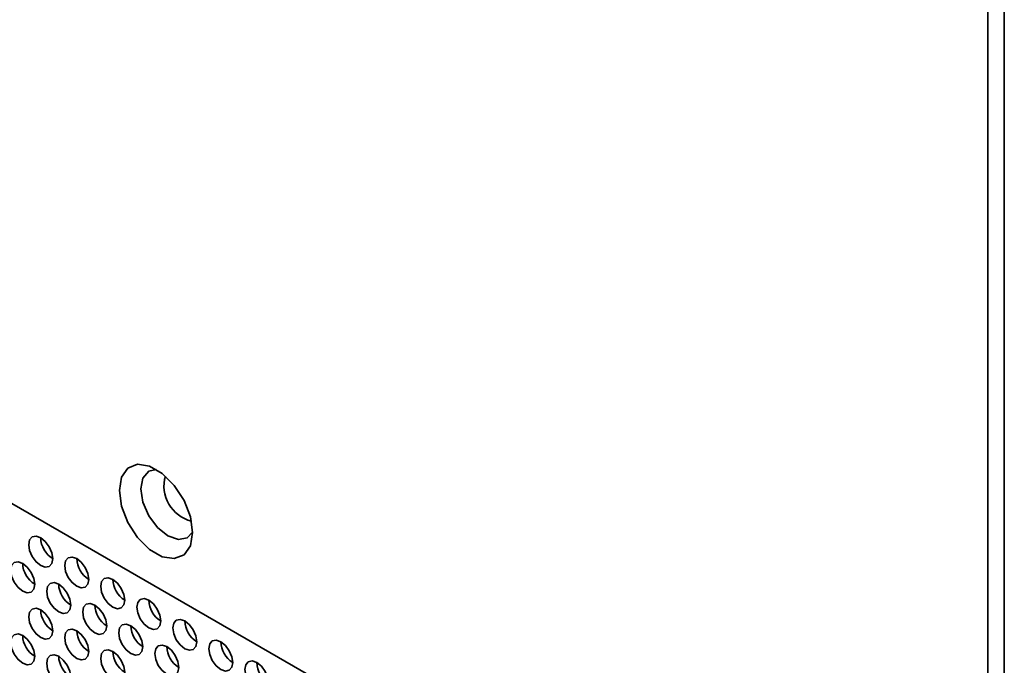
# Model space of a CAD drawing. Header units: millimetres. Extents: x 1 to 1119, y -1 to 863.
# Tile 131 of 211: x 808 to 827, y 646 to 659. Entities that reach past the tile are written whole.
import ezdxf

# ---------------------------------------------------------------- set-up
doc = ezdxf.new("R2010")
doc.units = ezdxf.units.MM

msp = doc.modelspace()

# ---------------------------------------------------------------- linework, layer by layer
at = {"color": 7, "linetype": 'Continuous', "lineweight": 35}
for p, q in [((826.5526, 731.8471), (826.5526, 605.8984)), ((826.8746, 605.8486), (826.8746, 731.7973)), ((820.0254, 641.8573), (776.8447, 666.7849))]:
    msp.add_line(p, q, dxfattribs=at)
at = {"color": 7, "linetype": 'Continuous', "lineweight": 35, "flags": 128}
for points in [[(810.9391, 648.5806), (810.8957, 648.3217), (810.7709, 648.1441), (810.5796, 648.0692), (810.345, 648.106), (810.0953, 648.2502), (809.8607, 648.4842), (809.6695, 648.7799), (809.5446, 649.1017), (809.5013, 649.4106), (809.5446, 649.6695), (809.6695, 649.8472), (809.8607, 649.9221), (810.0953, 649.8852), (810.345, 649.7411), (810.5796, 649.5071), (810.7709, 649.2113), (810.8957, 648.8896), (810.9391, 648.5806)], [(810.2268, 649.8219), (810.0778, 649.7866), (809.9618, 649.6532), (809.9211, 649.4404), (809.9618, 649.1806), (810.0778, 648.9133), (810.2512, 648.6793), (810.4559, 648.5142), (810.6605, 648.4431), (810.834, 648.4768), (810.939, 648.5882)], [(808.1931, 648.0699), (808.1752, 648.1844), (808.1241, 648.3022), (808.0476, 648.4054), (807.9574, 648.4781), (807.8672, 648.5095), (807.7908, 648.4946), (807.7397, 648.4358), (807.7217, 648.342), (807.7397, 648.2275), (807.7908, 648.1097), (807.8672, 648.0066), (807.9574, 647.9338), (808.0476, 647.9024), (808.1241, 647.9173), (808.1752, 647.9761), (808.1931, 648.0699)], [(807.8396, 647.5663), (807.8216, 647.6809), (807.7706, 647.7986), (807.6941, 647.9018), (807.6039, 647.9746), (807.5137, 648.0059), (807.4372, 647.9911), (807.3861, 647.9323), (807.3682, 647.8385), (807.3861, 647.724), (807.4372, 647.6062), (807.5137, 647.503), (807.6039, 647.4302), (807.6941, 647.3989), (807.7706, 647.4137), (807.8216, 647.4725), (807.8396, 647.5663)], [(808.9002, 647.6617), (808.8823, 647.7762), (808.8312, 647.894), (808.7547, 647.9972), (808.6645, 648.0699), (808.5743, 648.1013), (808.4979, 648.0864), (808.4468, 648.0276), (808.4288, 647.9338), (808.4468, 647.8193), (808.4979, 647.7015), (808.5743, 647.5984), (808.6645, 647.5256), (808.7547, 647.4942), (808.8312, 647.5091), (808.8823, 647.5679), (808.9002, 647.6617)], [(808.5467, 647.1581), (808.5288, 647.2726), (808.4777, 647.3904), (808.4012, 647.4936), (808.311, 647.5664), (808.2208, 647.5977), (808.1443, 647.5829), (808.0932, 647.5241), (808.0753, 647.4303), (808.0932, 647.3158), (808.1443, 647.198), (808.2208, 647.0948), (808.311, 647.022), (808.4012, 646.9907), (808.4777, 647.0055), (808.5288, 647.0643), (808.5467, 647.1581)], [(809.6074, 647.2535), (809.5894, 647.368), (809.5383, 647.4858), (809.4619, 647.589), (809.3717, 647.6617), (809.2815, 647.6931), (809.205, 647.6782), (809.1539, 647.6194), (809.136, 647.5256), (809.1539, 647.4111), (809.205, 647.2933), (809.2815, 647.1902), (809.3717, 647.1174), (809.4619, 647.086), (809.5383, 647.1009), (809.5894, 647.1597), (809.6074, 647.2535)], [(809.2538, 646.7499), (809.2359, 646.8644), (809.1848, 646.9822), (809.1083, 647.0854), (809.0181, 647.1582), (808.9279, 647.1895), (808.8514, 647.1747), (808.8003, 647.1159), (808.7824, 647.0221), (808.8003, 646.9075), (808.8514, 646.7898), (808.9279, 646.6866), (809.0181, 646.6138), (809.1083, 646.5825), (809.1848, 646.5973), (809.2359, 646.6561), (809.2538, 646.7499)], [(810.3145, 646.8453), (810.2965, 646.9598), (810.2454, 647.0776), (810.169, 647.1808), (810.0788, 647.2535), (809.9886, 647.2849), (809.9121, 647.27), (809.861, 647.2112), (809.8431, 647.1174), (809.861, 647.0029), (809.9121, 646.8851), (809.9886, 646.782), (810.0788, 646.7092), (810.169, 646.6778), (810.2454, 646.6927), (810.2965, 646.7515), (810.3145, 646.8453)], [(808.1931, 646.6546), (808.1752, 646.7691), (808.1241, 646.8869), (808.0476, 646.99), (807.9574, 647.0628), (807.8672, 647.0942), (807.7908, 647.0793), (807.7397, 647.0205), (807.7217, 646.9267), (807.7397, 646.8122), (807.7908, 646.6944), (807.8672, 646.5912), (807.9574, 646.5185), (808.0476, 646.4871), (808.1241, 646.502), (808.1752, 646.5608), (808.1931, 646.6546)], [(809.9609, 646.3417), (809.943, 646.4562), (809.8919, 646.574), (809.8154, 646.6772), (809.7252, 646.75), (809.635, 646.7813), (809.5585, 646.7665), (809.5074, 646.7077), (809.4895, 646.6139), (809.5074, 646.4993), (809.5585, 646.3815), (809.635, 646.2784), (809.7252, 646.2056), (809.8154, 646.1743), (809.8919, 646.1891), (809.943, 646.2479), (809.9609, 646.3417)], [(811.0216, 646.4371), (811.0036, 646.5516), (810.9525, 646.6694), (810.8761, 646.7725), (810.7859, 646.8453), (810.6957, 646.8767), (810.6192, 646.8618), (810.5681, 646.803), (810.5502, 646.7092), (810.5681, 646.5947), (810.6192, 646.4769), (810.6957, 646.3738), (810.7859, 646.301), (810.8761, 646.2696), (810.9525, 646.2845), (811.0036, 646.3433), (811.0216, 646.4371)], [(807.8396, 646.151), (807.8216, 646.2655), (807.7706, 646.3833), (807.6941, 646.4865), (807.6039, 646.5592), (807.5137, 646.5906), (807.4372, 646.5757), (807.3861, 646.5169), (807.3682, 646.4231), (807.3861, 646.3086), (807.4372, 646.1908), (807.5137, 646.0877), (807.6039, 646.0149), (807.6941, 645.9835), (807.7706, 645.9984), (807.8216, 646.0572), (807.8396, 646.151)], [(808.9002, 646.2464), (808.8823, 646.3609), (808.8312, 646.4787), (808.7547, 646.5818), (808.6645, 646.6546), (808.5743, 646.686), (808.4979, 646.6711), (808.4468, 646.6123), (808.4288, 646.5185), (808.4468, 646.404), (808.4979, 646.2862), (808.5743, 646.183), (808.6645, 646.1102), (808.7547, 646.0789), (808.8312, 646.0938), (808.8823, 646.1526), (808.9002, 646.2464)], [(811.7287, 646.0289), (811.7107, 646.1434), (811.6596, 646.2612), (811.5832, 646.3643), (811.493, 646.4371), (811.4028, 646.4685), (811.3263, 646.4536), (811.2752, 646.3948), (811.2573, 646.301), (811.2752, 646.1865), (811.3263, 646.0687), (811.4028, 645.9656), (811.493, 645.8928), (811.5832, 645.8614), (811.6596, 645.8763), (811.7107, 645.9351), (811.7287, 646.0289)], [(809.6074, 645.8382), (809.5894, 645.9527), (809.5383, 646.0705), (809.4619, 646.1736), (809.3717, 646.2464), (809.2815, 646.2778), (809.205, 646.2629), (809.1539, 646.2041), (809.136, 646.1103), (809.1539, 645.9958), (809.205, 645.878), (809.2815, 645.7748), (809.3717, 645.702), (809.4619, 645.6707), (809.5383, 645.6856), (809.5894, 645.7444), (809.6074, 645.8382)], [(810.668, 645.9335), (810.6501, 646.048), (810.599, 646.1658), (810.5225, 646.269), (810.4323, 646.3418), (810.3421, 646.3731), (810.2656, 646.3583), (810.2146, 646.2995), (810.1966, 646.2057), (810.2146, 646.0911), (810.2656, 645.9733), (810.3421, 645.8702), (810.4323, 645.7974), (810.5225, 645.7661), (810.599, 645.7809), (810.6501, 645.8397), (810.668, 645.9335)], [(808.5467, 645.7428), (808.5288, 645.8573), (808.4777, 645.9751), (808.4012, 646.0783), (808.311, 646.151), (808.2208, 646.1824), (808.1443, 646.1675), (808.0932, 646.1087), (808.0753, 646.0149), (808.0932, 645.9004), (808.1443, 645.7826), (808.2208, 645.6795), (808.311, 645.6067), (808.4012, 645.5753), (808.4777, 645.5902), (808.5288, 645.649), (808.5467, 645.7428)], [(812.4358, 645.6207), (812.4178, 645.7352), (812.3667, 645.853), (812.2903, 645.9561), (812.2001, 646.0289), (812.1099, 646.0603), (812.0334, 646.0454), (811.9823, 645.9866), (811.9644, 645.8928), (811.9823, 645.7783), (812.0334, 645.6605), (812.1099, 645.5574), (812.2001, 645.4846), (812.2903, 645.4532), (812.3667, 645.4681), (812.4178, 645.5269), (812.4358, 645.6207)]]:
    msp.add_lwpolyline(points, dxfattribs=at)
at = {"color": 8, "linetype": 'Continuous', "lineweight": 35}
msp.add_arc((811.086, 649.4955), 0.709, 163.94971, 256.04482, dxfattribs=at)
at = {"color": 7, "linetype": 'Continuous', "lineweight": 35}
for centre, start, end in [((808.4529, 648.492), 181.60143, 238.39389), ((808.0994, 647.9884), 181.60099, 238.39334), ((809.16, 648.0838), 181.60099, 238.39334), ((808.8065, 647.5802), 181.60148, 238.39285), ((809.8671, 647.6756), 181.60148, 238.39285), ((809.5136, 647.172), 181.60143, 238.39389), ((810.5742, 647.2674), 181.60143, 238.39389), ((808.4529, 647.0767), 181.60168, 238.39339), ((811.2814, 646.8592), 181.6027, 238.39262), ((809.16, 646.6685), 181.60125, 238.39284), ((810.2207, 646.7638), 181.6027, 238.39262), ((808.0994, 646.5731), 181.60099, 238.39334), ((811.9884, 646.451), 181.60099, 238.39334), ((809.8671, 646.2603), 181.60173, 238.39235), ((810.9278, 646.3556), 181.60099, 238.39334), ((808.8065, 646.1649), 181.60148, 238.39285), ((812.6956, 646.0428), 181.60148, 238.39285)]:
    msp.add_arc(centre, 0.4957, start, end, dxfattribs=at)

doc.saveas('drawing.dxf')
